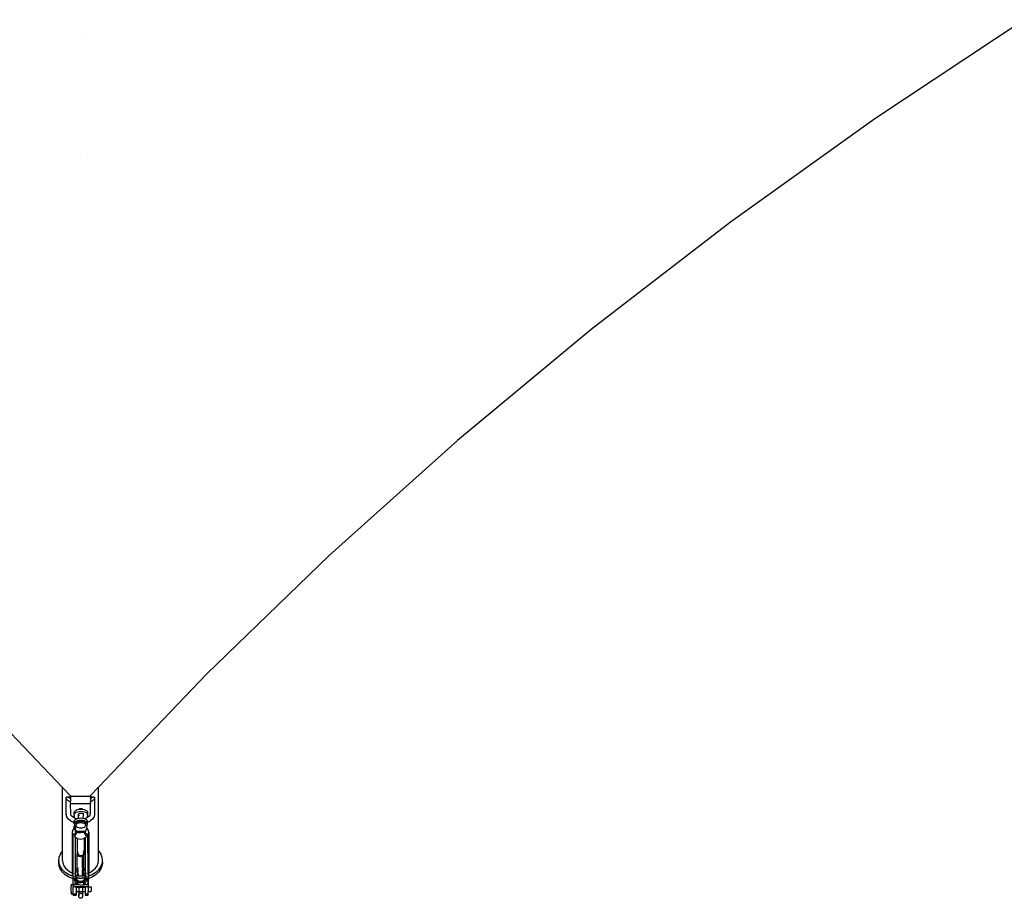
# Model space of a CAD drawing. Extents: x -128 to 129, y -112 to 118.
# Tile 2 of 7: x -2 to 63, y -100 to -42. Entities that reach past the tile are written whole.
import ezdxf

# ---------------------------------------------------------------- set-up
doc = ezdxf.new("R2010")
doc.units = 0
doc.header["$MEASUREMENT"] = 0
doc.layers.get('0').update_dxf_attribs({"linetype": 'CONTINUOUS'})

msp = doc.modelspace()

# ---------------------------------------------------------------- linework, layer by layer
for p, q in [((64.304, -42.251), (54.441, -48.793)), ((2.014, -43.503), (2.014, -43.507)), ((54.441, -48.793), (44.912, -55.606)), ((2.013, -51.208), (2.013, -51.215)), ((44.912, -55.606), (35.727, -62.684)), ((35.727, -62.684), (26.897, -70.017)), ((26.897, -70.017), (18.431, -77.599)), ((18.431, -77.599), (10.339, -85.422)), ((0.826, -92.9), (-6.334, -85.426)), ((10.339, -85.422), (3.201, -92.878)), ((0.832, -97.093), (0.826, -92.9)), ((1.348, -93.444), (0.826, -92.9)), ((3.201, -92.878), (2.674, -93.428)), ((3.207, -97.091), (3.201, -92.878)), ((1.072, -93.57), (1.077, -93.543)), ((1.077, -93.603), (1.072, -93.57)), ((1.074, -94.647), (1.072, -93.57)), ((1.077, -93.543), (1.092, -93.525)), ((1.092, -93.525), (1.115, -93.515)), ((1.115, -93.515), (1.348, -93.515)), ((1.174, -93.525), (1.182, -93.527)), ((1.182, -93.527), (1.213, -93.543)), ((1.252, -93.57), (1.259, -93.575)), ((1.259, -93.575), (1.288, -93.603)), ((1.378, -93.476), (1.348, -93.444)), ((1.348, -93.444), (1.348, -93.515)), ((1.348, -93.515), (1.348, -93.81)), ((1.378, -93.476), (2.628, -93.476)), ((2.674, -93.428), (2.628, -93.476)), ((2.674, -93.428), (2.673, -93.459)), ((2.674, -93.48), (2.673, -93.459)), ((2.673, -93.504), (2.674, -93.48)), ((2.673, -93.506), (2.673, -93.504)), ((2.673, -93.506), (2.673, -93.513)), ((2.673, -93.515), (2.673, -93.513)), ((2.673, -93.515), (2.905, -93.515)), ((2.673, -93.515), (2.673, -93.524)), ((2.673, -93.527), (2.673, -93.524)), ((2.673, -93.532), (2.673, -93.527)), ((2.674, -93.543), (2.673, -93.532)), ((2.674, -93.543), (2.673, -93.559)), ((2.673, -93.559), (2.673, -93.566)), ((2.673, -93.566), (2.674, -93.57)), ((2.673, -93.593), (2.674, -93.575)), ((2.674, -93.575), (2.674, -93.57)), ((2.732, -93.603), (2.762, -93.575)), ((2.762, -93.575), (2.769, -93.57)), ((2.807, -93.543), (2.838, -93.527)), ((2.838, -93.527), (2.846, -93.524)), ((2.905, -93.515), (2.928, -93.524)), ((2.928, -93.524), (2.943, -93.543)), ((2.943, -93.543), (2.948, -93.57)), ((2.948, -93.57), (2.943, -93.603)), ((2.948, -93.57), (2.95, -94.647)), ((1.092, -93.64), (1.077, -93.603)), ((1.115, -93.679), (1.092, -93.64)), ((1.146, -93.717), (1.115, -93.679)), ((1.182, -93.75), (1.146, -93.717)), ((1.22, -93.778), (1.182, -93.75)), ((1.258, -93.798), (1.22, -93.778)), ((1.294, -93.809), (1.258, -93.798)), ((1.325, -93.81), (1.294, -93.809)), ((1.325, -93.81), (1.348, -93.81)), ((1.348, -93.939), (1.348, -93.81)), ((1.348, -93.939), (1.348, -93.964)), ((1.348, -93.964), (1.348, -93.967)), ((1.369, -93.967), (1.348, -93.967)), ((2.653, -93.967), (1.369, -93.967)), ((1.37, -94.635), (1.369, -93.967)), ((2.653, -93.967), (2.654, -94.629)), ((2.674, -93.967), (2.653, -93.967)), ((2.674, -93.603), (2.673, -93.593)), ((2.674, -93.603), (2.673, -93.604)), ((2.673, -93.604), (2.673, -93.631)), ((2.673, -93.631), (2.673, -93.672)), ((2.673, -93.672), (2.673, -93.685)), ((2.673, -93.685), (2.673, -93.711)), ((2.673, -93.711), (2.673, -93.747)), ((2.673, -93.747), (2.673, -93.764)), ((2.673, -93.764), (2.673, -93.776)), ((2.673, -93.776), (2.674, -93.778)), ((2.674, -93.798), (2.673, -93.809)), ((2.673, -93.809), (2.695, -93.81)), ((2.673, -93.81), (2.673, -93.809)), ((2.673, -93.81), (2.673, -93.812)), ((2.673, -93.812), (2.673, -93.836)), ((2.673, -93.836), (2.674, -93.857)), ((2.673, -93.896), (2.674, -93.857)), ((2.674, -93.912), (2.673, -93.896)), ((2.674, -93.912), (2.673, -93.939)), ((2.673, -93.939), (2.674, -93.949)), ((2.673, -93.963), (2.674, -93.949)), ((2.673, -93.963), (2.674, -93.967)), ((2.674, -93.785), (2.674, -93.778)), ((2.674, -93.786), (2.674, -93.785)), ((2.674, -93.789), (2.674, -93.786)), ((2.674, -93.798), (2.674, -93.789)), ((2.726, -93.809), (2.695, -93.81)), ((2.762, -93.798), (2.726, -93.809)), ((2.8, -93.778), (2.762, -93.798)), ((2.838, -93.75), (2.8, -93.778)), ((2.874, -93.716), (2.838, -93.75)), ((2.905, -93.679), (2.874, -93.716)), ((2.928, -93.64), (2.905, -93.679)), ((2.943, -93.603), (2.928, -93.64)), ((1.074, -94.647), (1.079, -94.677)), ((1.11, -94.822), (1.079, -94.677)), ((1.11, -94.822), (1.124, -94.848)), ((1.216, -94.986), (1.124, -94.848)), ((1.387, -94.71), (1.37, -94.635)), ((1.44, -94.79), (1.387, -94.71)), ((1.389, -94.716), (1.387, -94.71)), ((1.529, -94.862), (1.44, -94.79)), ((1.546, -94.875), (1.529, -94.862)), ((1.654, -94.922), (1.529, -94.862)), ((1.597, -94.538), (1.612, -94.48)), ((1.612, -94.599), (1.597, -94.538)), ((1.597, -94.685), (1.597, -94.538)), ((1.597, -94.685), (1.612, -94.628)), ((1.654, -94.922), (1.597, -94.685)), ((1.612, -94.48), (1.656, -94.427)), ((1.612, -94.628), (1.656, -94.574)), ((1.656, -94.427), (1.727, -94.381)), ((1.656, -94.574), (1.727, -94.528)), ((1.727, -94.381), (1.819, -94.345)), ((1.727, -94.528), (1.819, -94.493)), ((1.819, -94.345), (1.908, -94.327)), ((1.819, -94.493), (1.926, -94.471)), ((1.876, -94.669), (1.882, -94.648)), ((1.882, -94.69), (1.876, -94.669)), ((1.876, -94.944), (1.876, -94.669)), ((1.882, -94.648), (1.898, -94.628)), ((1.898, -94.71), (1.882, -94.69)), ((1.898, -94.628), (1.925, -94.611)), ((1.925, -94.316), (1.908, -94.327)), ((1.908, -94.327), (1.926, -94.323)), ((1.959, -94.303), (1.925, -94.316)), ((1.925, -94.58), (1.957, -94.592)), ((1.925, -94.611), (1.959, -94.598)), ((1.958, -94.74), (1.925, -94.727)), ((1.926, -94.323), (2.041, -94.316)), ((1.926, -94.471), (2.041, -94.463)), ((1.999, -94.294), (1.959, -94.303)), ((1.959, -94.598), (1.998, -94.589)), ((1.998, -94.589), (2.041, -94.587)), ((2.041, -94.292), (1.999, -94.294)), ((2.084, -94.294), (2.041, -94.292)), ((2.041, -94.316), (2.156, -94.323)), ((2.041, -94.463), (2.156, -94.471)), ((2.041, -94.587), (2.083, -94.589)), ((2.083, -94.589), (2.123, -94.598)), ((2.123, -94.303), (2.084, -94.294)), ((2.158, -94.316), (2.123, -94.303)), ((2.123, -94.598), (2.157, -94.611)), ((2.156, -94.323), (2.175, -94.327)), ((2.156, -94.471), (2.263, -94.493)), ((2.157, -94.611), (2.183, -94.628)), ((2.175, -94.327), (2.158, -94.316)), ((2.175, -94.327), (2.263, -94.345)), ((2.183, -94.628), (2.2, -94.648)), ((2.2, -94.648), (2.206, -94.669)), ((2.205, -94.945), (2.206, -94.669)), ((2.206, -94.669), (2.206, -94.59)), ((2.263, -94.345), (2.355, -94.381)), ((2.263, -94.493), (2.355, -94.528)), ((2.355, -94.381), (2.426, -94.427)), ((2.355, -94.528), (2.426, -94.574)), ((2.426, -94.427), (2.47, -94.48)), ((2.426, -94.574), (2.465, -94.622)), ((2.485, -94.685), (2.436, -94.891)), ((2.497, -94.862), (2.436, -94.891)), ((2.465, -94.622), (2.461, -94.64)), ((2.465, -94.622), (2.47, -94.628)), ((2.47, -94.48), (2.485, -94.538)), ((2.485, -94.538), (2.47, -94.602)), ((2.47, -94.628), (2.485, -94.685)), ((2.48, -94.875), (2.497, -94.862)), ((2.485, -94.685), (2.485, -94.538)), ((2.585, -94.789), (2.497, -94.862)), ((2.637, -94.71), (2.585, -94.789)), ((2.636, -94.715), (2.637, -94.71)), ((2.654, -94.635), (2.637, -94.71)), ((2.637, -94.71), (2.65, -94.69)), ((2.654, -94.629), (2.659, -94.606)), ((2.654, -94.635), (2.654, -94.629)), ((2.9, -94.847), (2.809, -94.986)), ((2.915, -94.822), (2.9, -94.847)), ((2.945, -94.676), (2.915, -94.822)), ((2.95, -94.647), (2.945, -94.676)), ((1.363, -95.105), (1.216, -94.986)), ((1.363, -95.105), (1.38, -95.119)), ((1.565, -95.208), (1.38, -95.119)), ((1.596, -95.216), (1.565, -95.208)), ((1.611, -95.091), (1.596, -95.149)), ((1.596, -95.149), (1.611, -95.21)), ((1.596, -95.216), (1.596, -95.149)), ((1.596, -95.297), (1.596, -95.216)), ((1.611, -95.239), (1.596, -95.297)), ((1.596, -95.297), (1.626, -95.418)), ((1.626, -95.418), (1.607, -95.448)), ((1.607, -95.58), (1.607, -95.448)), ((1.607, -95.448), (1.643, -95.487)), ((1.656, -95.038), (1.611, -95.091)), ((1.655, -95.185), (1.611, -95.239)), ((1.626, -95.418), (1.643, -95.487)), ((1.643, -95.487), (1.698, -95.717)), ((1.656, -94.928), (1.654, -94.922)), ((1.671, -94.93), (1.654, -94.922)), ((1.726, -95.139), (1.655, -95.185)), ((1.726, -94.992), (1.656, -95.038)), ((1.8, -94.963), (1.671, -94.93)), ((1.721, -95.248), (1.711, -95.286)), ((1.711, -95.286), (1.711, -95.392)), ((1.723, -95.329), (1.711, -95.286)), ((1.722, -95.349), (1.711, -95.392)), ((1.711, -95.392), (1.723, -95.434)), ((1.712, -95.458), (1.72, -95.446)), ((1.712, -95.458), (1.72, -95.45)), ((1.723, -95.278), (1.72, -95.282)), ((1.723, -95.281), (1.72, -95.285)), ((1.722, -95.244), (1.721, -95.248)), ((1.724, -95.249), (1.721, -95.248)), ((1.722, -95.244), (1.755, -95.204)), ((1.731, -95.339), (1.722, -95.349)), ((1.731, -95.339), (1.723, -95.329)), ((1.723, -95.434), (1.755, -95.474)), ((1.8, -94.963), (1.726, -94.992)), ((1.818, -95.104), (1.726, -95.139)), ((1.755, -95.309), (1.731, -95.339)), ((1.755, -95.204), (1.807, -95.17)), ((1.807, -95.275), (1.755, -95.309)), ((1.755, -95.474), (1.808, -95.508)), ((1.818, -94.956), (1.8, -94.963)), ((1.807, -95.17), (1.876, -95.144)), ((1.875, -95.249), (1.807, -95.275)), ((1.808, -95.508), (1.876, -95.534)), ((1.876, -94.944), (1.818, -94.956)), ((1.925, -95.082), (1.818, -95.104)), ((1.892, -95.246), (1.875, -95.249)), ((1.925, -94.934), (1.876, -94.944)), ((1.876, -95.144), (1.955, -95.127)), ((1.889, -95.249), (1.892, -95.246)), ((1.898, -95.245), (1.892, -95.246)), ((1.898, -95.245), (1.895, -95.249)), ((1.899, -95.244), (1.898, -95.245)), ((1.955, -95.233), (1.899, -95.244)), ((2.04, -94.927), (1.925, -94.934)), ((2.04, -95.074), (1.925, -95.082)), ((1.955, -95.127), (2.04, -95.122)), ((2.04, -95.227), (1.955, -95.233)), ((2.155, -94.934), (2.04, -94.927)), ((2.155, -95.082), (2.04, -95.074)), ((2.04, -95.122), (2.125, -95.127)), ((2.125, -95.233), (2.04, -95.227)), ((2.125, -95.127), (2.205, -95.144)), ((2.182, -95.244), (2.125, -95.233)), ((2.205, -94.945), (2.155, -94.934)), ((2.262, -95.104), (2.155, -95.082)), ((2.183, -95.245), (2.182, -95.244)), ((2.183, -95.245), (2.185, -95.248)), ((2.189, -95.246), (2.185, -95.248)), ((2.186, -95.249), (2.185, -95.248)), ((2.189, -95.246), (2.191, -95.248)), ((2.191, -95.248), (2.191, -95.249)), ((2.205, -95.249), (2.191, -95.248)), ((2.193, -95.251), (2.194, -95.252)), ((2.256, -94.955), (2.205, -94.945)), ((2.205, -95.144), (2.273, -95.17)), ((2.273, -95.275), (2.205, -95.249)), ((2.205, -95.534), (2.273, -95.508)), ((2.355, -94.93), (2.256, -94.955)), ((2.262, -94.956), (2.256, -94.955)), ((2.354, -94.992), (2.262, -94.956)), ((2.354, -95.139), (2.262, -95.104)), ((2.273, -95.17), (2.325, -95.204)), ((2.325, -95.309), (2.273, -95.275)), ((2.273, -95.508), (2.325, -95.474)), ((2.325, -95.204), (2.358, -95.244)), ((2.358, -95.349), (2.325, -95.309)), ((2.325, -95.474), (2.358, -95.434)), ((2.425, -95.038), (2.354, -94.992)), ((2.425, -95.185), (2.354, -95.139)), ((2.436, -94.891), (2.355, -94.93)), ((2.358, -95.244), (2.37, -95.286)), ((2.369, -95.392), (2.358, -95.349)), ((2.358, -95.434), (2.369, -95.392)), ((2.369, -95.392), (2.37, -95.286)), ((2.409, -95.614), (2.43, -95.523)), ((2.47, -95.091), (2.425, -95.038)), ((2.469, -95.239), (2.425, -95.185)), ((2.43, -95.523), (2.485, -95.296)), ((2.431, -95.58), (2.43, -95.523)), ((2.485, -95.296), (2.469, -95.239)), ((2.485, -95.149), (2.47, -95.091)), ((2.472, -95.202), (2.47, -95.203)), ((2.47, -95.213), (2.472, -95.202)), ((2.472, -95.202), (2.485, -95.149)), ((2.646, -95.118), (2.485, -95.196)), ((2.485, -95.196), (2.485, -95.149)), ((2.485, -95.296), (2.485, -95.196)), ((2.663, -95.105), (2.646, -95.118)), ((2.809, -94.986), (2.663, -95.105)), ((1.492, -95.741), (1.474, -95.85)), ((1.474, -95.85), (1.492, -95.958)), ((1.474, -95.85), (1.479, -98.521)), ((1.53, -95.674), (1.492, -95.741)), ((1.492, -95.958), (1.53, -96.029)), ((1.562, -95.616), (1.53, -95.671)), ((1.53, -95.671), (1.53, -95.674)), ((1.53, -96.029), (1.561, -95.974)), ((1.536, -98.815), (1.53, -96.029)), ((1.531, -95.682), (1.531, -95.684)), ((1.561, -95.974), (1.615, -95.949)), ((1.614, -95.591), (1.562, -95.616)), ((1.614, -95.591), (1.607, -95.58)), ((1.662, -95.666), (1.614, -95.591)), ((1.615, -95.949), (1.652, -95.934)), ((1.633, -96.128), (1.762, -95.922)), ((1.695, -96.19), (1.633, -96.128)), ((1.652, -95.934), (1.762, -95.922)), ((1.68, -95.69), (1.662, -95.666)), ((1.673, -95.73), (1.671, -95.743)), ((1.671, -95.743), (1.675, -95.77)), ((1.679, -95.698), (1.673, -95.73)), ((1.673, -95.73), (1.693, -95.71)), ((1.694, -95.77), (1.675, -95.77)), ((1.675, -95.77), (1.683, -95.813)), ((1.68, -95.69), (1.679, -95.698)), ((1.682, -95.692), (1.679, -95.698)), ((1.682, -95.692), (1.68, -95.69)), ((1.693, -95.71), (1.682, -95.692)), ((1.683, -95.813), (1.717, -95.877)), ((1.693, -95.71), (1.694, -95.709)), ((1.698, -95.717), (1.693, -95.71)), ((1.694, -95.898), (1.694, -95.891)), ((1.698, -95.717), (1.701, -95.72)), ((1.71, -95.733), (1.701, -95.72)), ((1.701, -95.72), (1.701, -95.726)), ((1.701, -95.726), (1.715, -95.747)), ((1.71, -95.733), (1.703, -95.721)), ((1.708, -95.565), (1.707, -95.566)), ((1.707, -95.566), (1.71, -95.569)), ((1.719, -95.53), (1.709, -95.53)), ((1.718, -95.569), (1.71, -95.57)), ((1.71, -95.569), (1.71, -95.57)), ((1.71, -95.57), (1.718, -95.577)), ((1.71, -95.57), (1.718, -95.58)), ((1.715, -95.738), (1.71, -95.733)), ((1.715, -95.739), (1.71, -95.733)), ((1.715, -95.747), (1.725, -95.752)), ((1.762, -95.922), (1.717, -95.877)), ((1.758, -95.793), (1.725, -95.752)), ((1.725, -95.752), (1.755, -95.767)), ((1.755, -95.767), (1.81, -95.774)), ((1.813, -95.854), (1.758, -95.793)), ((1.81, -95.774), (1.813, -95.774)), ((1.813, -95.774), (1.813, -95.854)), ((1.813, -95.774), (2.224, -95.774)), ((1.813, -95.854), (1.923, -95.867)), ((1.876, -95.534), (1.955, -95.551)), ((1.923, -95.867), (2.019, -95.87)), ((1.955, -95.551), (2.041, -95.556)), ((2.019, -95.87), (1.966, -95.865)), ((2.111, -95.861), (2.019, -95.87)), ((2.114, -95.867), (2.019, -95.87)), ((2.041, -95.556), (2.126, -95.551)), ((2.118, -95.859), (2.111, -95.861)), ((2.224, -95.854), (2.114, -95.867)), ((2.126, -95.551), (2.205, -95.534)), ((2.224, -95.774), (2.224, -95.854)), ((2.224, -95.774), (2.273, -95.774)), ((2.262, -95.813), (2.224, -95.854)), ((2.28, -95.793), (2.262, -95.813)), ((2.262, -95.813), (2.262, -95.886)), ((2.273, -95.774), (2.298, -95.771)), ((2.321, -95.877), (2.276, -95.922)), ((2.276, -95.922), (2.386, -95.934)), ((2.276, -95.922), (2.406, -96.128)), ((2.298, -95.771), (2.28, -95.793)), ((2.298, -95.771), (2.328, -95.767)), ((2.321, -95.877), (2.345, -95.833)), ((2.328, -95.767), (2.367, -95.747)), ((2.406, -96.128), (2.344, -96.19)), ((2.345, -95.833), (2.356, -95.812)), ((2.346, -95.835), (2.345, -95.833)), ((2.346, -95.87), (2.346, -95.835)), ((2.346, -95.922), (2.346, -95.892)), ((2.356, -95.812), (2.367, -95.747)), ((2.367, -95.747), (2.368, -95.746)), ((2.368, -95.746), (2.382, -95.726)), ((2.382, -95.726), (2.409, -95.614)), ((2.386, -95.934), (2.423, -95.949)), ((2.423, -95.591), (2.409, -95.614)), ((2.431, -95.58), (2.423, -95.591)), ((2.477, -95.616), (2.423, -95.591)), ((2.423, -95.949), (2.477, -95.974)), ((2.509, -95.67), (2.477, -95.616)), ((2.477, -95.974), (2.508, -96.029)), ((2.508, -96.029), (2.509, -96.027)), ((2.514, -98.457), (2.508, -96.029)), ((2.547, -95.741), (2.509, -95.67)), ((2.509, -95.684), (2.509, -95.67)), ((2.509, -95.914), (2.509, -95.902)), ((2.509, -96.027), (2.546, -95.958)), ((2.509, -96.027), (2.509, -96.015)), ((2.546, -95.958), (2.565, -95.849)), ((2.565, -95.849), (2.547, -95.741)), ((2.565, -95.849), (2.57, -98.517)), ((1.693, -96.193), (1.695, -96.19)), ((1.698, -98.293), (1.693, -96.193)), ((1.699, -96.195), (1.695, -96.19)), ((1.793, -96.25), (1.699, -96.195)), ((1.793, -96.25), (1.824, -96.26)), ((1.826, -97.212), (1.824, -96.26)), ((1.824, -96.26), (1.902, -96.285)), ((1.902, -96.285), (2.019, -96.297)), ((2.019, -96.297), (2.136, -96.285)), ((2.136, -96.285), (2.246, -96.25)), ((2.263, -96.24), (2.246, -96.25)), ((2.339, -96.195), (2.263, -96.24)), ((2.263, -96.24), (2.265, -97.212)), ((2.344, -96.19), (2.339, -96.195)), ((2.346, -96.193), (2.344, -96.19)), ((2.35, -98.294), (2.346, -96.193)), ((0.61, -97.497), (0.693, -97.29)), ((0.693, -97.29), (0.826, -97.099)), ((0.826, -97.099), (0.832, -97.093)), ((0.833, -97.713), (0.832, -97.093)), ((1.803, -97.291), (1.81, -97.248)), ((1.81, -97.335), (1.803, -97.291)), ((1.805, -98.234), (1.803, -97.291)), ((1.81, -97.248), (1.827, -97.217)), ((1.832, -97.376), (1.81, -97.335)), ((1.833, -97.169), (1.826, -97.212)), ((1.826, -97.212), (1.828, -97.215)), ((1.827, -97.217), (1.828, -97.215)), ((1.827, -97.217), (1.833, -97.256)), ((1.829, -97.214), (1.832, -97.207)), ((1.832, -97.207), (1.855, -97.184)), ((1.867, -97.411), (1.832, -97.376)), ((1.855, -97.129), (1.833, -97.169)), ((1.833, -97.256), (1.847, -97.281)), ((1.85, -97.241), (1.845, -97.27)), ((1.845, -97.27), (1.847, -97.281)), ((1.847, -97.281), (1.851, -97.306)), ((1.847, -97.281), (1.855, -97.297)), ((1.851, -97.306), (1.869, -97.339)), ((1.855, -97.297), (1.89, -97.332)), ((1.912, -97.437), (1.867, -97.411)), ((1.869, -97.339), (1.897, -97.367)), ((1.89, -97.332), (1.902, -97.338)), ((1.897, -97.367), (1.902, -97.37)), ((1.902, -97.37), (1.902, -97.338)), ((1.902, -97.338), (1.935, -97.358)), ((1.902, -97.37), (1.933, -97.388)), ((1.965, -97.454), (1.912, -97.437)), ((1.933, -97.388), (1.976, -97.402)), ((1.935, -97.358), (1.988, -97.375)), ((2.022, -97.46), (1.965, -97.454)), ((1.976, -97.402), (2.022, -97.407)), ((1.988, -97.375), (2.045, -97.381)), ((2.022, -97.407), (2.068, -97.402)), ((2.079, -97.454), (2.022, -97.46)), ((2.045, -97.381), (2.102, -97.375)), ((2.068, -97.402), (2.111, -97.388)), ((2.132, -97.437), (2.079, -97.454)), ((2.102, -97.375), (2.152, -97.359)), ((2.111, -97.388), (2.147, -97.367)), ((2.152, -97.426), (2.132, -97.437)), ((2.147, -97.367), (2.152, -97.363)), ((2.151, -98.063), (2.152, -97.426)), ((2.152, -97.359), (2.155, -97.358)), ((2.152, -97.363), (2.155, -97.358)), ((2.152, -97.363), (2.152, -97.359)), ((2.152, -97.373), (2.152, -97.363)), ((2.177, -97.411), (2.152, -97.426)), ((2.155, -97.358), (2.2, -97.331)), ((2.212, -97.376), (2.177, -97.411)), ((2.2, -97.167), (2.217, -97.198)), ((2.2, -97.195), (2.212, -97.207)), ((2.217, -97.269), (2.2, -97.299)), ((2.2, -97.331), (2.235, -97.297)), ((2.235, -97.127), (2.201, -97.093)), ((2.212, -97.207), (2.221, -97.223)), ((2.234, -97.335), (2.212, -97.376)), ((2.217, -97.198), (2.221, -97.223)), ((2.223, -97.233), (2.217, -97.269)), ((2.221, -97.223), (2.225, -97.23)), ((2.221, -97.223), (2.223, -97.233)), ((2.226, -97.232), (2.234, -97.248)), ((2.234, -97.248), (2.235, -97.253)), ((2.242, -97.291), (2.234, -97.335)), ((2.235, -97.297), (2.241, -97.286)), ((2.241, -97.286), (2.257, -97.256)), ((2.241, -97.286), (2.242, -97.291)), ((2.243, -98.233), (2.242, -97.291)), ((2.265, -97.212), (2.257, -97.169)), ((2.257, -97.256), (2.265, -97.212)), ((3.207, -97.091), (3.219, -97.101)), ((3.208, -97.715), (3.207, -97.091)), ((3.219, -97.101), (3.351, -97.292)), ((3.351, -97.292), (3.432, -97.5)), ((0.582, -97.713), (0.61, -97.497)), ((0.582, -97.713), (0.582, -97.873)), ((0.592, -97.795), (0.582, -97.713)), ((0.582, -97.873), (0.592, -97.795)), ((0.609, -98.088), (0.582, -97.873)), ((0.609, -97.928), (0.592, -97.795)), ((0.69, -98.135), (0.609, -97.928)), ((0.691, -98.295), (0.609, -98.088)), ((0.833, -97.713), (0.856, -97.891)), ((0.856, -97.891), (0.923, -98.062)), ((0.923, -98.062), (1.032, -98.219)), ((2.151, -98.063), (2.133, -98.063)), ((2.151, -98.203), (2.151, -98.063)), ((3.007, -98.221), (3.117, -98.064)), ((3.117, -98.064), (3.185, -97.893)), ((3.185, -97.893), (3.208, -97.715)), ((3.431, -97.931), (3.349, -98.138)), ((3.431, -98.091), (3.349, -98.298)), ((3.449, -97.793), (3.431, -97.931)), ((3.46, -97.875), (3.431, -98.091)), ((3.432, -97.5), (3.459, -97.715)), ((3.459, -97.715), (3.449, -97.793)), ((3.449, -97.793), (3.46, -97.875)), ((3.459, -97.715), (3.46, -97.875)), ((0.823, -98.326), (0.69, -98.135)), ((0.823, -98.487), (0.691, -98.295)), ((1.001, -98.494), (0.823, -98.326)), ((1.002, -98.654), (0.823, -98.487)), ((1.219, -98.632), (1.001, -98.494)), ((1.219, -98.792), (1.002, -98.654)), ((1.032, -98.219), (1.179, -98.358)), ((1.179, -98.358), (1.359, -98.471)), ((1.467, -98.734), (1.219, -98.632)), ((1.359, -98.471), (1.479, -98.521)), ((1.497, -98.741), (1.467, -98.734)), ((1.479, -98.521), (1.479, -98.636)), ((1.479, -98.636), (1.497, -98.741)), ((1.497, -98.741), (1.498, -98.745)), ((1.498, -98.745), (1.536, -98.815)), ((1.62, -98.536), (1.621, -98.537)), ((1.62, -98.569), (1.638, -98.573)), ((1.621, -98.537), (1.638, -98.543)), ((1.633, -98.773), (1.621, -98.77)), ((1.638, -98.716), (1.704, -98.783)), ((1.768, -98.922), (1.638, -98.716)), ((1.681, -98.716), (1.638, -98.716)), ((1.685, -98.696), (1.681, -98.716)), ((1.746, -98.716), (1.681, -98.716)), ((1.698, -98.298), (1.698, -98.293)), ((1.7, -98.296), (1.698, -98.293)), ((1.7, -98.296), (1.698, -98.298)), ((1.699, -98.358), (1.698, -98.298)), ((1.698, -98.587), (1.699, -98.556)), ((1.698, -98.587), (1.716, -98.591)), ((1.698, -98.651), (1.698, -98.587)), ((1.699, -98.653), (1.698, -98.651)), ((1.699, -98.358), (1.716, -98.358)), ((1.699, -98.453), (1.699, -98.358)), ((1.699, -98.453), (1.716, -98.48)), ((1.699, -98.556), (1.699, -98.453)), ((1.699, -98.556), (1.716, -98.558)), ((1.716, -98.623), (1.699, -98.653)), ((1.716, -98.683), (1.699, -98.653)), ((1.705, -98.291), (1.7, -98.296)), ((1.716, -98.325), (1.7, -98.296)), ((1.799, -98.236), (1.705, -98.291)), ((1.764, -98.349), (1.716, -98.325)), ((1.756, -98.704), (1.716, -98.683)), ((1.756, -98.704), (1.746, -98.716)), ((1.753, -98.716), (1.746, -98.716)), ((1.763, -98.707), (1.753, -98.716)), ((1.788, -98.716), (1.753, -98.716)), ((1.763, -98.707), (1.756, -98.704)), ((1.793, -98.711), (1.763, -98.707)), ((1.805, -98.355), (1.764, -98.349)), ((1.793, -98.711), (1.788, -98.716)), ((1.806, -98.716), (1.788, -98.716)), ((1.806, -98.713), (1.793, -98.711)), ((1.805, -98.234), (1.799, -98.236)), ((1.805, -98.355), (1.805, -98.234)), ((1.805, -98.534), (1.805, -98.355)), ((1.806, -98.716), (1.806, -98.713)), ((1.82, -98.716), (1.806, -98.713)), ((1.82, -98.716), (1.806, -98.716)), ((1.834, -98.225), (1.812, -98.232)), ((1.829, -98.358), (1.812, -98.356)), ((1.82, -98.715), (1.82, -98.716)), ((1.829, -98.716), (1.82, -98.716)), ((1.834, -98.358), (1.829, -98.358)), ((1.829, -98.358), (1.829, -98.611)), ((1.829, -98.611), (1.835, -98.612)), ((1.829, -98.611), (1.829, -98.631)), ((1.835, -98.63), (1.829, -98.631)), ((1.829, -98.631), (1.829, -98.663)), ((1.835, -98.66), (1.829, -98.663)), ((1.829, -98.663), (1.829, -98.681)), ((1.835, -98.677), (1.829, -98.681)), ((1.829, -98.681), (1.829, -98.716)), ((1.829, -98.716), (1.9, -98.716)), ((1.888, -98.207), (1.869, -98.214)), ((1.892, -98.358), (1.869, -98.358)), ((1.869, -98.465), (1.894, -98.439)), ((1.874, -98.615), (1.869, -98.61)), ((1.874, -98.615), (1.899, -98.616)), ((1.884, -98.624), (1.874, -98.615)), ((1.899, -98.623), (1.884, -98.624)), ((1.896, -98.636), (1.884, -98.624)), ((1.9, -98.645), (1.884, -98.65)), ((1.896, -98.636), (1.895, -98.637)), ((1.897, -98.637), (1.896, -98.636)), ((1.9, -98.636), (1.897, -98.637)), ((1.9, -98.638), (1.897, -98.637)), ((1.901, -98.697), (1.9, -98.703)), ((1.9, -98.703), (1.9, -98.709)), ((1.9, -98.716), (1.9, -98.709)), ((1.9, -98.716), (2.152, -98.716)), ((2.142, -98.201), (2.133, -98.2)), ((2.151, -98.358), (2.134, -98.358)), ((2.151, -98.392), (2.134, -98.392)), ((2.151, -98.436), (2.134, -98.426)), ((2.151, -98.623), (2.134, -98.621)), ((2.152, -98.637), (2.134, -98.63)), ((2.143, -98.642), (2.134, -98.639)), ((2.143, -98.642), (2.134, -98.647)), ((2.151, -98.203), (2.142, -98.201)), ((2.152, -98.637), (2.143, -98.642)), ((2.179, -98.213), (2.151, -98.203)), ((2.151, -98.203), (2.151, -98.236)), ((2.151, -98.246), (2.151, -98.283)), ((2.151, -98.283), (2.151, -98.291)), ((2.151, -98.358), (2.151, -98.316)), ((2.157, -98.358), (2.151, -98.358)), ((2.151, -98.392), (2.151, -98.358)), ((2.151, -98.392), (2.151, -98.436)), ((2.154, -98.438), (2.151, -98.436)), ((2.151, -98.436), (2.151, -98.623)), ((2.157, -98.623), (2.151, -98.623)), ((2.152, -98.637), (2.151, -98.623)), ((2.153, -98.636), (2.152, -98.637)), ((2.157, -98.64), (2.152, -98.637)), ((2.152, -98.678), (2.152, -98.681)), ((2.153, -98.686), (2.152, -98.681)), ((2.152, -98.681), (2.152, -98.716)), ((2.152, -98.716), (2.156, -98.716)), ((2.157, -98.633), (2.153, -98.636)), ((2.155, -98.691), (2.153, -98.686)), ((2.157, -98.441), (2.154, -98.438)), ((2.154, -98.636), (2.154, -98.572)), ((2.154, -98.716), (2.154, -98.679)), ((2.155, -98.638), (2.155, -98.567)), ((2.155, -98.716), (2.155, -98.68)), ((2.155, -98.691), (2.156, -98.681)), ((2.156, -98.697), (2.155, -98.691)), ((2.156, -98.697), (2.156, -98.681)), ((2.157, -98.703), (2.156, -98.697)), ((2.156, -98.716), (2.157, -98.709)), ((2.156, -98.716), (2.157, -98.716)), ((2.157, -98.358), (2.157, -98.315)), ((2.179, -98.358), (2.157, -98.358)), ((2.157, -98.441), (2.157, -98.358)), ((2.179, -98.463), (2.157, -98.441)), ((2.157, -98.615), (2.157, -98.441)), ((2.157, -98.639), (2.157, -98.537)), ((2.157, -98.64), (2.157, -98.555)), ((2.157, -98.64), (2.157, -98.561)), ((2.157, -98.615), (2.175, -98.614)), ((2.157, -98.623), (2.157, -98.615)), ((2.165, -98.624), (2.157, -98.623)), ((2.157, -98.633), (2.157, -98.623)), ((2.165, -98.624), (2.157, -98.633)), ((2.157, -98.64), (2.157, -98.633)), ((2.18, -98.645), (2.157, -98.64)), ((2.157, -98.715), (2.157, -98.681)), ((2.157, -98.716), (2.157, -98.681)), ((2.157, -98.709), (2.157, -98.703)), ((2.157, -98.716), (2.157, -98.709)), ((2.157, -98.716), (2.22, -98.716)), ((2.158, -98.291), (2.158, -98.283)), ((2.173, -98.652), (2.164, -98.649)), ((2.175, -98.614), (2.165, -98.624)), ((2.18, -98.626), (2.165, -98.624)), ((2.18, -98.656), (2.173, -98.652)), ((2.18, -98.61), (2.175, -98.614)), ((2.175, -98.614), (2.18, -98.614)), ((2.224, -98.227), (2.214, -98.224)), ((2.221, -98.358), (2.214, -98.358)), ((2.215, -98.611), (2.22, -98.611)), ((2.22, -98.63), (2.215, -98.63)), ((2.22, -98.662), (2.215, -98.659)), ((2.22, -98.68), (2.215, -98.676)), ((2.221, -98.358), (2.22, -98.611)), ((2.22, -98.611), (2.22, -98.63)), ((2.22, -98.63), (2.22, -98.662)), ((2.22, -98.662), (2.22, -98.68)), ((2.22, -98.68), (2.22, -98.716)), ((2.22, -98.716), (2.244, -98.713)), ((2.22, -98.716), (2.244, -98.716)), ((2.226, -98.358), (2.221, -98.358)), ((2.251, -98.236), (2.243, -98.233)), ((2.244, -98.355), (2.243, -98.233)), ((2.244, -98.355), (2.286, -98.349)), ((2.244, -98.358), (2.244, -98.355)), ((2.286, -98.358), (2.244, -98.358)), ((2.244, -98.534), (2.244, -98.358)), ((2.244, -98.713), (2.257, -98.711)), ((2.244, -98.716), (2.244, -98.713)), ((2.244, -98.716), (2.262, -98.716)), ((2.345, -98.291), (2.251, -98.236)), ((2.257, -98.711), (2.286, -98.707)), ((2.262, -98.716), (2.257, -98.711)), ((2.262, -98.716), (2.298, -98.716)), ((2.267, -98.604), (2.286, -98.6)), ((2.282, -98.563), (2.286, -98.557)), ((2.286, -98.567), (2.282, -98.563)), ((2.282, -98.563), (2.286, -98.563)), ((2.286, -98.691), (2.282, -98.687)), ((2.411, -98.716), (2.282, -98.922)), ((2.286, -98.704), (2.285, -98.703)), ((2.286, -98.349), (2.334, -98.325)), ((2.286, -98.707), (2.288, -98.706)), ((2.288, -98.706), (2.295, -98.703)), ((2.298, -98.716), (2.288, -98.706)), ((2.295, -98.703), (2.333, -98.683)), ((2.305, -98.716), (2.295, -98.703)), ((2.298, -98.716), (2.305, -98.716)), ((2.305, -98.716), (2.369, -98.716)), ((2.333, -98.683), (2.351, -98.651)), ((2.334, -98.325), (2.349, -98.295)), ((2.344, -98.783), (2.411, -98.716)), ((2.349, -98.295), (2.345, -98.291)), ((2.349, -98.295), (2.35, -98.294)), ((2.351, -98.651), (2.349, -98.295)), ((2.369, -98.716), (2.366, -98.697)), ((2.369, -98.716), (2.411, -98.716)), ((2.411, -98.358), (2.41, -98.357)), ((2.411, -98.358), (2.41, -98.358)), ((2.41, -98.359), (2.411, -98.358)), ((2.411, -98.544), (2.428, -98.537)), ((2.411, -98.571), (2.428, -98.567)), ((2.513, -98.459), (2.514, -98.457)), ((2.513, -98.459), (2.513, -98.54)), ((2.513, -98.54), (2.551, -98.525)), ((2.513, -98.54), (2.514, -98.815)), ((2.551, -98.525), (2.514, -98.457)), ((2.514, -98.815), (2.552, -98.745)), ((2.552, -98.739), (2.532, -98.743)), ((2.551, -98.526), (2.551, -98.525)), ((2.552, -98.739), (2.571, -98.636)), ((2.552, -98.745), (2.552, -98.739)), ((2.569, -98.735), (2.553, -98.739)), ((2.818, -98.633), (2.569, -98.735)), ((2.57, -98.517), (2.678, -98.473)), ((2.57, -98.517), (2.571, -98.636)), ((2.678, -98.473), (2.859, -98.359)), ((3.036, -98.496), (2.818, -98.633)), ((3.036, -98.656), (2.818, -98.793)), ((2.859, -98.359), (3.007, -98.221)), ((3.215, -98.329), (3.036, -98.496)), ((3.216, -98.489), (3.036, -98.656)), ((3.349, -98.138), (3.215, -98.329)), ((3.349, -98.298), (3.216, -98.489)), ((1.468, -98.894), (1.219, -98.792)), ((1.396, -99.308), (1.396, -99.302)), ((1.396, -99.302), (1.532, -99.302)), ((1.396, -99.334), (1.396, -99.308)), ((1.396, -99.334), (1.396, -99.439)), ((1.532, -98.909), (1.468, -98.894)), ((1.532, -98.896), (1.532, -98.885)), ((1.532, -98.885), (1.6, -98.885)), ((1.532, -98.909), (1.532, -98.896)), ((1.532, -98.931), (1.532, -98.909)), ((1.614, -98.928), (1.532, -98.909)), ((1.532, -99.287), (1.532, -98.931)), ((1.614, -98.931), (1.532, -98.931)), ((1.532, -99.302), (1.532, -99.287)), ((1.532, -99.287), (1.724, -99.287)), ((1.532, -99.302), (1.532, -99.419)), ((1.532, -99.419), (2.519, -99.419)), ((1.533, -99.904), (1.532, -99.419)), ((1.567, -98.87), (1.536, -98.815)), ((1.6, -98.885), (1.567, -98.87)), ((1.62, -99.245), (1.597, -99.245)), ((1.621, -98.895), (1.6, -98.885)), ((1.621, -98.895), (1.614, -98.906)), ((1.614, -98.906), (1.637, -98.931)), ((1.614, -98.906), (1.614, -98.928)), ((1.614, -98.928), (1.614, -98.931)), ((1.614, -98.931), (1.614, -99.038)), ((1.669, -99.124), (1.614, -99.038)), ((1.658, -98.91), (1.621, -98.895)), ((1.637, -98.931), (1.634, -98.931)), ((1.64, -98.934), (1.636, -98.933)), ((1.637, -98.931), (1.64, -98.934)), ((1.676, -98.931), (1.637, -98.931)), ((1.64, -98.934), (1.669, -98.967)), ((1.678, -98.943), (1.64, -98.934)), ((1.673, -98.912), (1.658, -98.91)), ((1.669, -98.967), (1.673, -98.972)), ((1.717, -99.191), (1.669, -99.124)), ((1.67, -98.976), (1.673, -98.972)), ((1.673, -98.912), (1.676, -98.931)), ((1.747, -98.919), (1.673, -98.912)), ((1.673, -98.972), (1.681, -98.983)), ((1.676, -98.931), (1.678, -98.943)), ((1.681, -98.931), (1.676, -98.931)), ((1.678, -98.943), (1.681, -98.96)), ((1.681, -98.944), (1.678, -98.943)), ((1.68, -98.989), (1.681, -98.983)), ((1.681, -98.96), (1.716, -99.027)), ((1.681, -98.983), (1.716, -99.027)), ((1.706, -98.931), (1.7, -98.931)), ((1.701, -98.937), (1.706, -98.931)), ((1.702, -98.944), (1.71, -98.931)), ((1.711, -98.951), (1.703, -98.949)), ((1.704, -98.783), (1.798, -98.838)), ((1.706, -98.931), (1.717, -98.918)), ((1.71, -98.931), (1.706, -98.931)), ((1.71, -98.931), (1.717, -98.918)), ((1.715, -98.931), (1.71, -98.931)), ((1.716, -99.027), (1.724, -99.035)), ((1.716, -99.027), (1.724, -99.038)), ((1.765, -99.251), (1.717, -99.191)), ((1.724, -99.035), (1.773, -99.083)), ((1.724, -99.035), (1.724, -99.038)), ((1.724, -99.038), (1.764, -99.094)), ((1.724, -99.038), (1.724, -99.044)), ((1.724, -99.271), (1.724, -99.287)), ((1.724, -99.287), (1.797, -99.287)), ((1.747, -98.919), (1.77, -98.962)), ((1.768, -98.922), (1.747, -98.919)), ((1.764, -99.094), (1.819, -99.179)), ((1.797, -99.287), (1.765, -99.251)), ((1.77, -98.962), (1.816, -99.008)), ((1.773, -99.083), (1.847, -99.127)), ((1.775, -98.935), (1.774, -98.935)), ((1.82, -99.312), (1.797, -99.287)), ((1.798, -98.838), (1.806, -98.84)), ((1.806, -98.84), (1.806, -98.838)), ((1.806, -98.84), (1.815, -98.843)), ((1.808, -99.119), (1.807, -99.111)), ((1.815, -98.843), (1.818, -98.838)), ((1.815, -98.843), (1.82, -98.844)), ((1.816, -99.008), (1.878, -99.045)), ((1.816, -99.008), (1.824, -99.016)), ((1.819, -99.179), (1.871, -99.174)), ((1.82, -99.312), (1.819, -99.179)), ((1.823, -98.838), (1.82, -98.844)), ((1.82, -98.844), (1.9, -98.87)), ((1.93, -99.324), (1.82, -99.312)), ((1.824, -99.016), (1.883, -99.051)), ((1.824, -99.118), (1.836, -99.138)), ((1.836, -99.138), (1.839, -99.142)), ((1.847, -99.127), (1.933, -99.154)), ((1.871, -99.174), (1.93, -99.167)), ((1.871, -99.174), (1.877, -99.177)), ((1.878, -99.045), (1.949, -99.067)), ((1.883, -99.051), (1.952, -99.073)), ((1.9, -98.87), (1.9, -98.838)), ((1.9, -98.87), (1.902, -98.871)), ((1.902, -98.838), (1.902, -98.871)), ((1.902, -98.871), (1.907, -98.873)), ((1.907, -98.873), (2.024, -98.885)), ((1.93, -99.167), (2.025, -99.163)), ((2.025, -99.328), (1.93, -99.324)), ((1.933, -99.154), (2.025, -99.163)), ((1.949, -99.067), (2.025, -99.075)), ((1.952, -99.073), (2.025, -99.08)), ((2.024, -98.885), (2.141, -98.873)), ((2.025, -99.075), (2.101, -99.067)), ((2.025, -99.08), (2.099, -99.073)), ((2.025, -99.163), (2.117, -99.154)), ((2.121, -99.167), (2.025, -99.163)), ((2.025, -99.328), (2.121, -99.324)), ((2.099, -99.073), (2.167, -99.051)), ((2.101, -99.067), (2.173, -99.044)), ((2.117, -99.154), (2.203, -99.127)), ((2.231, -99.179), (2.121, -99.167)), ((2.121, -99.324), (2.231, -99.312)), ((2.141, -98.873), (2.152, -98.869)), ((2.152, -98.838), (2.152, -98.869)), ((2.152, -98.869), (2.156, -98.868)), ((2.156, -98.868), (2.156, -98.838)), ((2.156, -98.868), (2.157, -98.868)), ((2.157, -98.868), (2.157, -98.838)), ((2.157, -98.868), (2.231, -98.844)), ((2.167, -99.051), (2.226, -99.016)), ((2.173, -99.044), (2.234, -99.008)), ((2.203, -99.127), (2.277, -99.083)), ((2.216, -99.025), (2.22, -99.032)), ((2.234, -99.008), (2.226, -99.016)), ((2.231, -98.844), (2.228, -98.838)), ((2.231, -98.844), (2.245, -98.84)), ((2.231, -99.179), (2.286, -99.094)), ((2.231, -99.312), (2.231, -99.179)), ((2.254, -99.287), (2.231, -99.312)), ((2.234, -99.008), (2.281, -98.961)), ((2.245, -98.84), (2.245, -98.838)), ((2.245, -98.84), (2.251, -98.838)), ((2.251, -98.838), (2.344, -98.783)), ((2.286, -99.251), (2.254, -99.287)), ((2.254, -99.287), (2.328, -99.287)), ((2.275, -98.934), (2.27, -98.934)), ((2.276, -98.931), (2.272, -98.931)), ((2.277, -99.083), (2.334, -99.026)), ((2.281, -98.961), (2.304, -98.919)), ((2.304, -98.919), (2.282, -98.922)), ((2.286, -99.094), (2.334, -99.026)), ((2.334, -99.191), (2.286, -99.251)), ((2.378, -98.911), (2.304, -98.919)), ((2.319, -98.839), (2.318, -98.836)), ((2.328, -98.964), (2.328, -98.955)), ((2.328, -99.287), (2.328, -99.271)), ((2.328, -99.287), (2.329, -99.287)), ((2.334, -98.95), (2.329, -98.951)), ((2.329, -99.287), (2.329, -99.271)), ((2.329, -99.287), (2.519, -99.287)), ((2.334, -98.931), (2.332, -98.931)), ((2.334, -99.026), (2.364, -98.971)), ((2.334, -99.026), (2.369, -98.982)), ((2.382, -99.124), (2.334, -99.191)), ((2.364, -98.971), (2.37, -98.96)), ((2.364, -98.971), (2.369, -98.982)), ((2.375, -98.931), (2.365, -98.931)), ((2.373, -98.94), (2.367, -98.942)), ((2.369, -98.982), (2.378, -98.972)), ((2.369, -98.982), (2.37, -98.983)), ((2.37, -98.96), (2.373, -98.94)), ((2.37, -98.96), (2.378, -98.972)), ((2.373, -98.94), (2.375, -98.931)), ((2.402, -98.934), (2.373, -98.94)), ((2.375, -98.931), (2.378, -98.911)), ((2.406, -98.931), (2.375, -98.931)), ((2.392, -98.91), (2.378, -98.911)), ((2.378, -98.972), (2.382, -98.966)), ((2.382, -98.966), (2.437, -98.905)), ((2.437, -99.038), (2.382, -99.124)), ((2.429, -98.895), (2.392, -98.91)), ((2.43, -98.894), (2.429, -98.895)), ((2.449, -98.885), (2.43, -98.894)), ((2.437, -98.905), (2.43, -98.894)), ((2.437, -98.905), (2.437, -98.926)), ((2.52, -98.906), (2.437, -98.926)), ((2.437, -98.926), (2.437, -98.931)), ((2.52, -98.931), (2.437, -98.931)), ((2.437, -98.931), (2.437, -99.038)), ((2.483, -98.87), (2.449, -98.885)), ((2.449, -98.885), (2.52, -98.885)), ((2.472, -99.245), (2.455, -99.245)), ((2.514, -98.815), (2.483, -98.87)), ((2.52, -98.931), (2.519, -99.245)), ((2.521, -99.245), (2.519, -99.245)), ((2.519, -99.245), (2.519, -99.287)), ((2.519, -99.287), (2.521, -99.245)), ((2.519, -99.287), (2.521, -99.314)), ((2.521, -99.314), (2.519, -99.337)), ((2.519, -99.337), (2.519, -99.387)), ((2.519, -99.387), (2.521, -99.402)), ((2.521, -99.402), (2.519, -99.419)), ((2.52, -99.452), (2.519, -99.419)), ((2.519, -99.419), (2.519, -99.452)), ((2.52, -98.895), (2.52, -98.885)), ((2.52, -98.895), (2.52, -98.906)), ((2.569, -98.895), (2.52, -98.906)), ((2.52, -98.906), (2.52, -98.931)), ((2.521, -99.245), (2.52, -98.931)), ((2.818, -98.793), (2.569, -98.895)), ((1.396, -99.74), (1.396, -99.439)), ((1.396, -99.74), (1.396, -99.89)), ((1.396, -99.904), (1.396, -99.89)), ((1.396, -99.904), (1.533, -99.904)), ((1.533, -99.928), (1.533, -99.904)), ((1.533, -99.974), (1.533, -99.928)), ((1.725, -99.928), (1.533, -99.928)), ((1.533, -99.993), (1.533, -99.974)), ((1.533, -99.993), (1.725, -99.993)), ((1.725, -99.491), (1.724, -99.476)), ((1.724, -99.476), (1.899, -99.476)), ((1.724, -99.754), (1.725, -99.747)), ((1.724, -99.754), (1.726, -99.754)), ((1.726, -99.809), (1.724, -99.754)), ((1.725, -99.521), (1.725, -99.491)), ((1.725, -99.521), (1.725, -99.747)), ((1.726, -99.754), (1.725, -99.747)), ((1.726, -99.809), (1.725, -99.89)), ((1.725, -99.89), (1.725, -99.928)), ((1.725, -99.928), (1.725, -99.95)), ((1.725, -99.95), (1.725, -99.974)), ((1.725, -99.985), (1.725, -99.974)), ((1.725, -99.985), (1.725, -99.993)), ((1.726, -99.754), (1.726, -99.809)), ((1.726, -99.754), (1.899, -99.754)), ((1.899, -99.476), (2.157, -99.476)), ((1.899, -99.476), (1.899, -99.754)), ((1.899, -99.806), (1.899, -99.754)), ((1.901, -99.754), (1.899, -99.806)), ((1.899, -99.754), (1.901, -99.754)), ((1.901, -99.815), (1.899, -99.806)), ((1.901, -99.815), (1.899, -99.857)), ((1.899, -99.857), (1.9, -99.868)), ((1.9, -99.868), (1.9, -99.903)), ((1.9, -99.903), (1.9, -99.914)), ((1.9, -99.914), (1.9, -99.942)), ((1.9, -99.942), (1.9, -99.954)), ((1.9, -99.954), (1.9, -99.976)), ((1.9, -99.976), (1.9, -99.986)), ((1.9, -99.986), (1.9, -100.003)), ((1.9, -100.01), (1.902, -100.002)), ((1.9, -100.003), (1.9, -100.01)), ((1.901, -100.012), (1.9, -100.01)), ((1.9, -100.018), (1.901, -100.012)), ((1.9, -100.023), (1.9, -100.018)), ((1.9, -100.026), (1.9, -100.023)), ((1.9, -100.026), (1.9, -100.028)), ((1.9, -100.028), (1.9, -100.032)), ((1.9, -100.032), (1.9, -100.034)), ((1.9, -100.043), (1.9, -100.034)), ((1.9, -100.044), (1.9, -100.043)), ((1.901, -100.053), (1.9, -100.044)), ((1.901, -99.754), (1.911, -99.754)), ((1.901, -100.055), (1.901, -100.053)), ((1.902, -100.065), (1.901, -100.055)), ((1.902, -100.002), (1.904, -99.991)), ((1.904, -100.076), (1.902, -100.065)), ((1.904, -99.991), (1.906, -99.981)), ((1.906, -99.981), (1.909, -99.971)), ((1.909, -99.971), (1.912, -99.963)), ((1.919, -99.754), (1.966, -99.754)), ((1.919, -99.944), (1.92, -99.943)), ((1.92, -99.943), (1.925, -99.934)), ((1.925, -99.934), (1.93, -99.925)), ((1.93, -99.925), (1.935, -99.917)), ((1.935, -99.917), (1.941, -99.91)), ((1.941, -99.91), (1.947, -99.903)), ((1.947, -99.903), (1.953, -99.896)), ((1.953, -99.896), (1.96, -99.89)), ((1.96, -99.89), (1.966, -99.885)), ((1.973, -99.754), (2.02, -99.754)), ((1.974, -99.88), (1.981, -99.876)), ((1.981, -99.876), (1.989, -99.872)), ((1.989, -99.872), (1.997, -99.869)), ((1.997, -99.869), (2.005, -99.867)), ((2.005, -99.867), (2.012, -99.865)), ((2.028, -99.754), (2.068, -99.754)), ((2.029, -99.864), (2.037, -99.864)), ((2.037, -99.864), (2.045, -99.865)), ((2.045, -99.865), (2.053, -99.867)), ((2.053, -99.867), (2.061, -99.869)), ((2.061, -99.869), (2.068, -99.872)), ((2.083, -99.754), (2.127, -99.754)), ((2.084, -99.88), (2.091, -99.885)), ((2.091, -99.885), (2.098, -99.89)), ((2.098, -99.89), (2.104, -99.896)), ((2.104, -99.896), (2.111, -99.903)), ((2.111, -99.903), (2.117, -99.91)), ((2.117, -99.91), (2.123, -99.917)), ((2.123, -99.917), (2.127, -99.924)), ((2.132, -99.754), (2.157, -99.754)), ((2.132, -99.933), (2.133, -99.934)), ((2.133, -99.934), (2.137, -99.942)), ((2.137, -99.942), (2.142, -99.952)), ((2.142, -99.952), (2.145, -99.961)), ((2.145, -99.961), (2.148, -99.971)), ((2.148, -99.971), (2.151, -99.981)), ((2.151, -99.981), (2.153, -99.991)), ((2.153, -99.991), (2.155, -100.002)), ((2.155, -100.065), (2.153, -100.076)), ((2.155, -100.002), (2.157, -100.003)), ((2.157, -100.055), (2.155, -100.065)), ((2.157, -100.012), (2.156, -100.011)), ((2.157, -99.476), (2.327, -99.476)), ((2.157, -99.476), (2.157, -99.754)), ((2.157, -99.806), (2.157, -99.754)), ((2.158, -99.754), (2.157, -99.806)), ((2.157, -99.754), (2.158, -99.754)), ((2.158, -99.815), (2.157, -99.806)), ((2.158, -99.815), (2.157, -99.857)), ((2.157, -99.857), (2.158, -99.867)), ((2.158, -99.867), (2.157, -99.903)), ((2.157, -99.903), (2.158, -99.914)), ((2.158, -99.914), (2.157, -99.942)), ((2.157, -99.942), (2.158, -99.953)), ((2.158, -99.953), (2.157, -99.976)), ((2.157, -99.976), (2.158, -99.986)), ((2.158, -99.986), (2.157, -100.003)), ((2.157, -100.003), (2.158, -100.01)), ((2.158, -100.01), (2.157, -100.012)), ((2.157, -100.012), (2.157, -100.022)), ((2.157, -100.023), (2.157, -100.022)), ((2.158, -100.026), (2.157, -100.023)), ((2.158, -100.026), (2.157, -100.032)), ((2.157, -100.032), (2.158, -100.034)), ((2.158, -100.034), (2.157, -100.044)), ((2.157, -100.044), (2.157, -100.055)), ((2.158, -99.754), (2.328, -99.754)), ((2.327, -99.476), (2.328, -99.754)), ((2.328, -99.754), (2.328, -99.928)), ((2.328, -99.928), (2.328, -99.974)), ((2.52, -99.928), (2.328, -99.928)), ((2.328, -99.974), (2.328, -99.993)), ((2.328, -99.993), (2.52, -99.993)), ((2.519, -99.452), (2.52, -99.452)), ((2.519, -99.452), (2.52, -99.455)), ((2.52, -99.455), (2.52, -99.452)), ((2.52, -99.452), (2.721, -99.452)), ((2.52, -99.455), (2.52, -99.459)), ((2.52, -99.459), (2.521, -99.468)), ((2.52, -99.491), (2.521, -99.468)), ((2.52, -99.521), (2.52, -99.491)), ((2.52, -99.521), (2.52, -99.746)), ((2.52, -99.754), (2.52, -99.746)), ((2.521, -99.809), (2.52, -99.754)), ((2.52, -99.754), (2.721, -99.754)), ((2.52, -99.928), (2.521, -99.889)), ((2.521, -99.95), (2.52, -99.928)), ((2.52, -99.974), (2.521, -99.95)), ((2.52, -99.985), (2.52, -99.974)), ((2.52, -99.993), (2.52, -99.985)), ((2.521, -99.889), (2.521, -99.809)), ((2.721, -99.502), (2.72, -99.521)), ((2.72, -99.521), (2.721, -99.535)), ((2.721, -99.535), (2.72, -99.556)), ((2.72, -99.556), (2.721, -99.572)), ((2.721, -99.572), (2.72, -99.595)), ((2.72, -99.595), (2.721, -99.611)), ((2.721, -99.611), (2.72, -99.634)), ((2.72, -99.634), (2.721, -99.65)), ((2.721, -99.65), (2.72, -99.671)), ((2.72, -99.671), (2.721, -99.685)), ((2.721, -99.685), (2.72, -99.704)), ((2.72, -99.704), (2.721, -99.715)), ((2.721, -99.455), (2.721, -99.452)), ((2.721, -99.455), (2.721, -99.459)), ((2.721, -99.468), (2.721, -99.459)), ((2.721, -99.476), (2.721, -99.468)), ((2.721, -99.476), (2.721, -99.491)), ((2.721, -99.491), (2.721, -99.502)), ((2.721, -99.729), (2.721, -99.715)), ((2.721, -99.737), (2.721, -99.729)), ((2.721, -99.746), (2.721, -99.737)), ((2.721, -99.75), (2.721, -99.746)), ((2.721, -99.75), (2.721, -99.754)), ((1.906, -100.086), (1.904, -100.076)), ((1.909, -100.096), (1.906, -100.086)), ((1.912, -100.106), (1.909, -100.096)), ((1.916, -100.116), (1.912, -100.106)), ((1.92, -100.125), (1.916, -100.116)), ((1.925, -100.134), (1.92, -100.125)), ((1.93, -100.142), (1.925, -100.134)), ((1.935, -100.15), (1.93, -100.142)), ((1.941, -100.158), (1.935, -100.15)), ((1.947, -100.165), (1.941, -100.158)), ((1.953, -100.171), (1.947, -100.165)), ((1.96, -100.177), (1.953, -100.171)), ((1.967, -100.183), (1.96, -100.177)), ((1.974, -100.187), (1.967, -100.183)), ((1.981, -100.192), (1.974, -100.187)), ((1.989, -100.195), (1.981, -100.192)), ((1.997, -100.198), (1.989, -100.195)), ((2.005, -100.201), (1.997, -100.198)), ((2.013, -100.202), (2.005, -100.201)), ((2.021, -100.203), (2.013, -100.202)), ((2.029, -100.204), (2.021, -100.203)), ((2.037, -100.203), (2.029, -100.204)), ((2.045, -100.202), (2.037, -100.203)), ((2.053, -100.201), (2.045, -100.202)), ((2.061, -100.198), (2.053, -100.201)), ((2.069, -100.195), (2.061, -100.198)), ((2.076, -100.192), (2.069, -100.195)), ((2.084, -100.187), (2.076, -100.192)), ((2.091, -100.183), (2.084, -100.187)), ((2.098, -100.177), (2.091, -100.183)), ((2.104, -100.171), (2.098, -100.177)), ((2.111, -100.165), (2.104, -100.171)), ((2.117, -100.158), (2.111, -100.165)), ((2.123, -100.15), (2.117, -100.158)), ((2.128, -100.142), (2.123, -100.15)), ((2.133, -100.134), (2.128, -100.142)), ((2.137, -100.125), (2.133, -100.134)), ((2.142, -100.115), (2.137, -100.125)), ((2.145, -100.106), (2.142, -100.115)), ((2.148, -100.096), (2.145, -100.106)), ((2.151, -100.086), (2.148, -100.096)), ((2.153, -100.076), (2.151, -100.086))]:
    msp.add_line(p, q)

doc.saveas('drawing.dxf')
